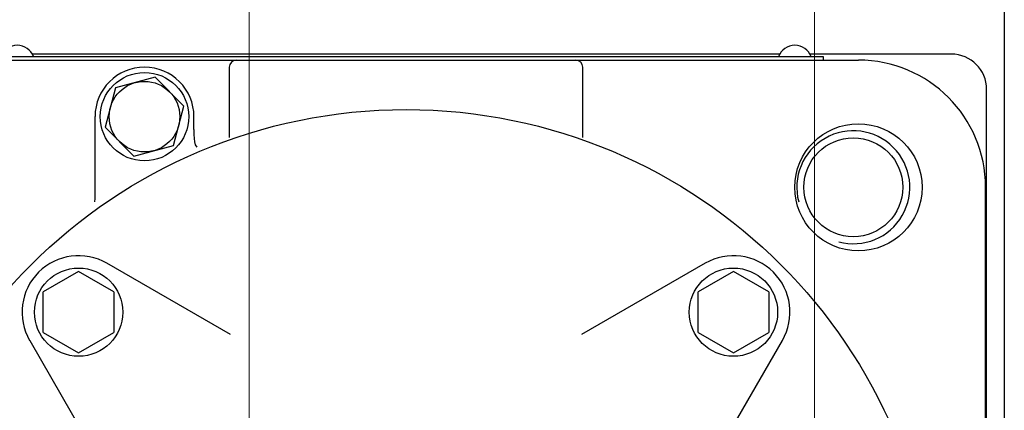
# Model space of a CAD drawing. Header units: metres. Extents: x 70279.8 to 70377.7, y 409251.8 to 409331.5.
# Tile 210 of 244: x 70326.4457 to 70326.585, y 409303.3821 to 409303.4374. Entities that reach past the tile are written whole.
import ezdxf

# ---------------------------------------------------------------- set-up
doc = ezdxf.new("R2010")
doc.units = ezdxf.units.M
doc.linetypes.add('DASHED', pattern=[0.75, 0.5, -0.25])
doc.linetypes.add('XKITLINE00', pattern=[0])
for name, color, linetype in [('02___PRT_ALL_AXES', 7, 'Continuous'), ('3056', 7, 'Continuous'), ('CORPO_SM2-S_9_ISOL', 7, 'Continuous'), ('TARGHETTA_TIPO_E_MATRICOLA', 7, 'Continuous'), ('UNI_5739___FILETTO_REGOLARE__M6', 7, 'Continuous'), ('UNI_6592_6_4_X_12', 7, 'Continuous'), ('UNI_748_2_6_X_6', 7, 'Continuous'), ('VITE_M6X25_ANTICADUTA', 7, 'Continuous')]:
    doc.layers.add(name, color=color, linetype=linetype)
doc.layers.add('CH-Support-Footing', color=8, linetype='Continuous', lineweight=0)

# ---------------------------------------------------------------- blocks, each defined once
blk = doc.blocks.new('Earthing transformet_Top view_20170604')
at = {"color": 7}
for p, q in [((-546.77, 232.5), (-652.51, 232.5)), ((-522.5, 232.5), (-542.51, 232.5)), ((-517.5, 162.33), (-517.5, 227.5))]:
    blk.add_line(p, q, dxfattribs=at)
for centre, radius, start, end in [((-522.5, 227.5), 5, 0, 90), ((-536.36, 213.64), 8, 255, 195)]:
    blk.add_arc(centre, radius, start, end, dxfattribs=at)
at = {"layer": '02___PRT_ALL_AXES', "color": 7}
blk.add_circle((-536.36, 213.64), 7, dxfattribs=at)
at = {"layer": '3056', "color": 7}
for p, q in [((-624.48, 192.8), (-641.96, 202.88)), ((-557.32, 202.88), (-574.8, 192.8)), ((-652.88, 191.96), (-642.8, 174.48)), ((-556.48, 174.48), (-546.4, 191.96))]:
    blk.add_line(p, q, dxfattribs=at)
blk.add_circle((-599.64, 149.64), 75, dxfattribs=at)
for centre, start, end in [((-645.96, 195.96), 60, 210), ((-553.32, 195.96), 330, 120)]:
    blk.add_arc(centre, 8, start, end, dxfattribs=at)
at = {"layer": 'CORPO_SM2-S_9_ISOL', "color": 7}
for p, q in [((-663.64, 231.64), (-535.64, 231.64)), ((-624.64, 230.64), (-624.64, 220.7)), ((-574.64, 220.7), (-574.64, 230.64)), ((-629.64, 221.82), (-629.64, 223.64)), ((-517.64, 85.64), (-517.64, 213.64))]:
    blk.add_line(p, q, dxfattribs=at)
for points in [[(-643.66, 211.57), (-643.64, 212.04), (-643.64, 212.55), (-643.64, 223.64)], [(-629.64, 221.82), (-629.64, 221.12), (-629.62, 220.55), (-629.57, 220.09), (-629.45, 219.67), (-629.23, 219.33)]]:
    blk.add_lwpolyline(points, dxfattribs=at)
blk.add_circle((-535.64, 213.64), 9, dxfattribs=at)
for centre, radius, start, end in [((-623.64, 230.64), 1, 90, 180), ((-575.64, 230.64), 1, 0, 90), ((-535.64, 213.64), 18, 0, 90), ((-636.64, 223.64), 7, 0, 180)]:
    blk.add_arc(centre, radius, start, end, dxfattribs=at)
at = {"layer": 'TARGHETTA_TIPO_E_MATRICOLA', "color": 7}
for p, q in [((-658.64, 232.14), (-540.64, 232.14)), ((-658.64, 231.64), (-627.64, 231.64)), ((-571.64, 231.64), (-540.64, 231.64)), ((-540.64, 232.14), (-540.64, 231.64))]:
    blk.add_line(p, q, dxfattribs=at)
at = {"layer": 'UNI_5739___FILETTO_REGOLARE__M6', "color": 7}
for p, q in [((-635.15, 229.22), (-640.72, 227.72)), ((-631.06, 225.13), (-635.15, 229.22)), ((-640.72, 227.72), (-642.22, 222.15)), ((-632.56, 219.56), (-631.06, 225.13)), ((-642.22, 222.15), (-638.13, 218.06)), ((-638.13, 218.06), (-632.56, 219.56))]:
    blk.add_line(p, q, dxfattribs=at)
blk.add_circle((-636.64, 223.64), 5, dxfattribs=at)
at = {"layer": 'UNI_6592_6_4_X_12', "color": 7}
for centre in [(-636.64, 223.64), (-645.96, 195.96), (-553.32, 195.96)]:
    blk.add_circle(centre, 6.25, dxfattribs=at)
at = {"layer": 'UNI_748_2_6_X_6', "color": 7}
for centre, start, end in [((-654.64, 231.29), 20.3767, 159.6233), ((-544.64, 231.29), 20.351, 159.649)]:
    blk.add_arc(centre, 2.45, start, end, dxfattribs=at)
at = {"layer": 'VITE_M6X25_ANTICADUTA', "color": 7}
for p, q in [((-645.96, 201.73), (-650.96, 198.84)), ((-640.96, 198.84), (-645.96, 201.73)), ((-553.32, 201.73), (-558.32, 198.84)), ((-548.32, 198.84), (-553.32, 201.73)), ((-650.96, 193.07), (-650.96, 198.84)), ((-640.96, 198.84), (-640.96, 193.07)), ((-558.32, 193.07), (-558.32, 198.84)), ((-548.32, 198.84), (-548.32, 193.07)), ((-650.96, 193.07), (-645.96, 190.18)), ((-645.96, 190.18), (-640.96, 193.07)), ((-558.32, 193.07), (-553.32, 190.18)), ((-553.32, 190.18), (-548.32, 193.07))]:
    blk.add_line(p, q, dxfattribs=at)
blk = doc.blocks.new('fp_d1')
at = {"layer": 'CH-Support-Footing', "color": 253, "linetype": 'DASHED', "lineweight": 25}
blk.add_line((84.97, 9215.01), (84.97, 85), dxfattribs=at)
blk.add_line((84.97, 9215.01), (84.97, 85), dxfattribs=at)

msp = doc.modelspace()

# ---------------------------------------------------------------- linework, layer by layer
msp.add_line((70326.585, 409311.45), (70326.585, 409302.15))
at = {"linetype": 'XKITLINE00', "lineweight": 0}
for p, q in [((70326.55817, 409302.23499), (70326.55817, 409311.365)), ((70326.47817, 409303.19701), (70326.47817, 409303.60051)), ((70326.47817, 409303.197), (70326.47817, 409303.6005))]:
    msp.add_line(p, q, dxfattribs=at)

# ---------------------------------------------------------------- block references
at = {"xscale": 0.001, "yscale": 0.001, "zscale": 0.001}
for name, p in [('fp_d1', (70326.43442, 409302.14999)), ('Earthing transformet_Top view_20170604', (70327.1, 409303.2))]:
    msp.add_blockref(name, p, dxfattribs=at)

doc.saveas('drawing.dxf')
